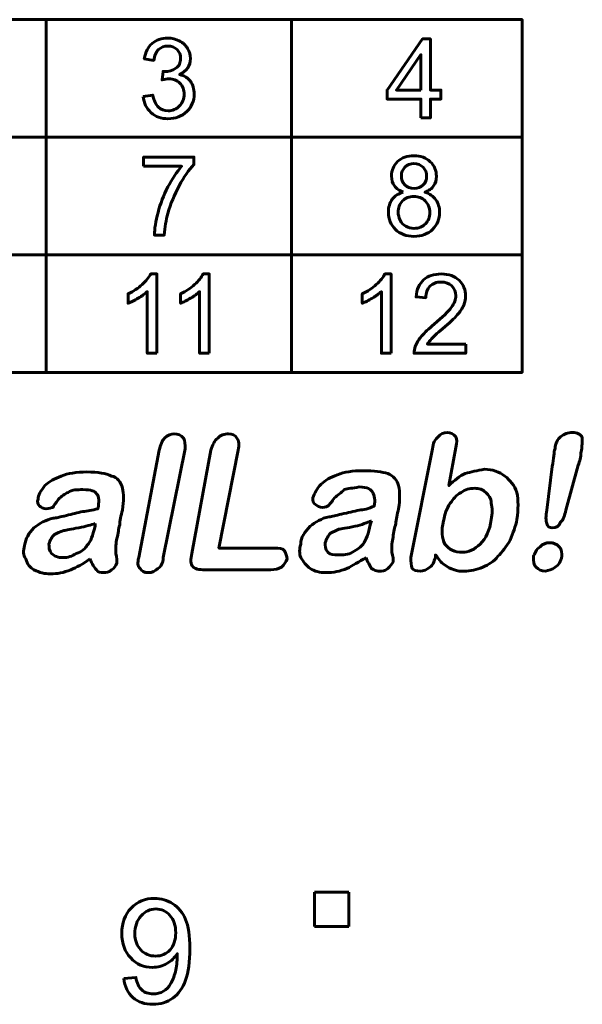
# Model space of a CAD drawing. Header units: millimetres. Extents: x -13 to 39, y -19 to 89.
# Tile 10 of 17: x 5 to 13, y 56 to 71. Entities that reach past the tile are written whole.
import ezdxf

# ---------------------------------------------------------------- set-up
doc = ezdxf.new("R2010")
doc.units = ezdxf.units.MM
for name, pattern in [('K5LT32781', [0]), ('K5LT32784', [0]), ('K5LT_BASIC', [0])]:
    doc.linetypes.add(name, pattern=pattern)

msp = doc.modelspace()

# ---------------------------------------------------------------- linework, layer by layer
at = {"color": 150, "linetype": 'K5LT32781', "lineweight": 60, "true_color": 0x0080ff}
for p, q in [((5.039, 65.484), (5.039, 70.638)), ((8.621, 70.638), (8.621, 65.484)), ((-1.91, 68.92), (11.989, 68.92)), ((-1.91, 67.202), (11.989, 67.202)), ((8.959, 57.388), (8.959, 57.888)), ((8.959, 57.888), (9.459, 57.888)), ((9.459, 57.888), (9.459, 57.388)), ((9.459, 57.388), (8.959, 57.388))]:
    msp.add_line(p, q, dxfattribs=at)
at = {"color": 150, "linetype": 'K5LT32784', "lineweight": 60, "true_color": 0x0080ff}
msp.add_lwpolyline([(-1.91, 65.484), (11.989, 65.484), (11.989, 70.638), (-1.91, 70.638)], close=True, dxfattribs=at)
at = {"color": 150, "linetype": 'K5LT32781', "lineweight": 60, "true_color": 0x0080ff}
for points, knots in [([(6.458, 69.515), (6.458, 69.515), (6.598, 69.535), (6.598, 69.535), (6.614, 69.454), (6.641, 69.396), (6.679, 69.36), (6.717, 69.325), (6.764, 69.307), (6.82, 69.307), (6.886, 69.307), (6.942, 69.33), (6.987, 69.377), (7.032, 69.423), (7.055, 69.48), (7.055, 69.548), (7.055, 69.613), (7.034, 69.667), (6.992, 69.71), (6.95, 69.752), (6.897, 69.773), (6.832, 69.773), (6.806, 69.773), (6.773, 69.768), (6.733, 69.757), (6.733, 69.757), (6.749, 69.881), (6.749, 69.881), (6.758, 69.88), (6.766, 69.88), (6.771, 69.88), (6.831, 69.88), (6.885, 69.895), (6.932, 69.927), (6.98, 69.958), (7.004, 70.007), (7.004, 70.072), (7.004, 70.124), (6.986, 70.167), (6.952, 70.201), (6.917, 70.235), (6.872, 70.252), (6.818, 70.252), (6.763, 70.252), (6.718, 70.235), (6.682, 70.2), (6.645, 70.165), (6.622, 70.112), (6.612, 70.042), (6.612, 70.042), (6.472, 70.068), (6.472, 70.068), (6.489, 70.163), (6.528, 70.237), (6.588, 70.29), (6.649, 70.342), (6.724, 70.368), (6.814, 70.368), (6.876, 70.368), (6.933, 70.355), (6.985, 70.327), (7.038, 70.301), (7.078, 70.264), (7.105, 70.217), (7.133, 70.171), (7.147, 70.121), (7.147, 70.069), (7.147, 70.019), (7.133, 69.974), (7.107, 69.933), (7.081, 69.892), (7.042, 69.86), (6.99, 69.836), (7.057, 69.82), (7.109, 69.787), (7.147, 69.737), (7.184, 69.688), (7.202, 69.626), (7.202, 69.551), (7.202, 69.45), (7.166, 69.365), (7.094, 69.295), (7.021, 69.225), (6.93, 69.19), (6.819, 69.19), (6.719, 69.19), (6.637, 69.22), (6.571, 69.28), (6.505, 69.341), (6.467, 69.419), (6.458, 69.515)], [0, 0, 0, 0, 0.033333, 0.033333, 0.033333, 0.066667, 0.066667, 0.066667, 0.1, 0.1, 0.1, 0.133333, 0.133333, 0.133333, 0.166667, 0.166667, 0.166667, 0.2, 0.2, 0.2, 0.233333, 0.233333, 0.233333, 0.266667, 0.266667, 0.266667, 0.3, 0.3, 0.3, 0.333333, 0.333333, 0.333333, 0.366667, 0.366667, 0.366667, 0.4, 0.4, 0.4, 0.433333, 0.433333, 0.433333, 0.466667, 0.466667, 0.466667, 0.5, 0.5, 0.5, 0.533333, 0.533333, 0.533333, 0.566667, 0.566667, 0.566667, 0.6, 0.6, 0.6, 0.633333, 0.633333, 0.633333, 0.666667, 0.666667, 0.666667, 0.7, 0.7, 0.7, 0.733333, 0.733333, 0.733333, 0.766667, 0.766667, 0.766667, 0.8, 0.8, 0.8, 0.833333, 0.833333, 0.833333, 0.866667, 0.866667, 0.866667, 0.9, 0.9, 0.9, 0.933333, 0.933333, 0.933333, 0.966667, 0.966667, 0.966667, 1, 1, 1, 1]), ([(10.512, 69.202), (10.512, 69.202), (10.512, 69.477), (10.512, 69.477), (10.018, 69.477), (10.018, 69.477), (10.018, 69.608), (10.018, 69.608), (10.537, 70.356), (10.537, 70.356), (10.651, 70.356), (10.651, 70.356), (10.651, 69.608), (10.651, 69.608), (10.805, 69.608), (10.805, 69.608), (10.805, 69.477), (10.805, 69.477), (10.651, 69.477), (10.651, 69.477), (10.651, 69.202), (10.651, 69.202), (10.512, 69.202), (10.512, 69.202)], [0, 0, 0, 0, 0.090909, 0.090909, 0.181818, 0.181818, 0.272727, 0.272727, 0.363636, 0.363636, 0.454545, 0.454545, 0.545455, 0.545455, 0.636364, 0.636364, 0.727273, 0.727273, 0.818182, 0.818182, 0.909091, 0.909091, 1, 1, 1, 1]), ([(10.512, 69.608), (10.512, 69.608), (10.512, 70.127), (10.512, 70.127), (10.155, 69.608), (10.155, 69.608), (10.512, 69.608), (10.512, 69.608)], [0, 0, 0, 0, 0.333333, 0.333333, 0.666667, 0.666667, 1, 1, 1, 1]), ([(6.463, 68.495), (6.463, 68.495), (6.463, 68.631), (6.463, 68.631), (7.198, 68.631), (7.198, 68.631), (7.198, 68.521), (7.198, 68.521), (7.125, 68.443), (7.053, 68.339), (6.982, 68.209), (6.911, 68.079), (6.857, 67.946), (6.818, 67.808), (6.79, 67.712), (6.772, 67.606), (6.764, 67.491), (6.764, 67.491), (6.621, 67.491), (6.621, 67.491), (6.623, 67.582), (6.64, 67.691), (6.674, 67.82), (6.708, 67.949), (6.755, 68.073), (6.818, 68.193), (6.881, 68.312), (6.948, 68.413), (7.018, 68.495), (7.018, 68.495), (6.463, 68.495), (6.463, 68.495)], [0, 0, 0, 0, 0.090909, 0.090909, 0.181818, 0.181818, 0.272727, 0.272727, 0.272727, 0.363636, 0.363636, 0.363636, 0.454545, 0.454545, 0.454545, 0.545455, 0.545455, 0.545455, 0.636364, 0.636364, 0.636364, 0.727273, 0.727273, 0.727273, 0.818182, 0.818182, 0.818182, 0.909091, 0.909091, 0.909091, 1, 1, 1, 1]), ([(10.254, 68.117), (10.196, 68.139), (10.154, 68.169), (10.126, 68.209), (10.098, 68.249), (10.084, 68.297), (10.084, 68.353), (10.084, 68.437), (10.113, 68.507), (10.173, 68.564), (10.232, 68.622), (10.311, 68.65), (10.41, 68.65), (10.509, 68.65), (10.589, 68.621), (10.649, 68.562), (10.709, 68.504), (10.739, 68.433), (10.739, 68.349), (10.739, 68.295), (10.726, 68.248), (10.698, 68.209), (10.671, 68.169), (10.629, 68.139), (10.572, 68.117), (10.642, 68.094), (10.695, 68.057), (10.731, 68.005), (10.767, 67.954), (10.785, 67.893), (10.785, 67.821), (10.785, 67.723), (10.751, 67.64), (10.682, 67.573), (10.614, 67.505), (10.523, 67.472), (10.411, 67.472), (10.3, 67.472), (10.209, 67.505), (10.141, 67.573), (10.072, 67.64), (10.038, 67.724), (10.038, 67.825), (10.038, 67.9), (10.057, 67.963), (10.094, 68.014), (10.132, 68.064), (10.185, 68.099), (10.254, 68.117)], [0, 0, 0, 0, 0.0625, 0.0625, 0.0625, 0.125, 0.125, 0.125, 0.1875, 0.1875, 0.1875, 0.25, 0.25, 0.25, 0.3125, 0.3125, 0.3125, 0.375, 0.375, 0.375, 0.4375, 0.4375, 0.4375, 0.5, 0.5, 0.5, 0.5625, 0.5625, 0.5625, 0.625, 0.625, 0.625, 0.6875, 0.6875, 0.6875, 0.75, 0.75, 0.75, 0.8125, 0.8125, 0.8125, 0.875, 0.875, 0.875, 0.9375, 0.9375, 0.9375, 1, 1, 1, 1]), ([(10.227, 68.358), (10.227, 68.303), (10.244, 68.258), (10.278, 68.224), (10.312, 68.189), (10.357, 68.172), (10.413, 68.172), (10.467, 68.172), (10.511, 68.189), (10.545, 68.223), (10.58, 68.258), (10.596, 68.3), (10.596, 68.35), (10.596, 68.402), (10.579, 68.446), (10.544, 68.481), (10.509, 68.517), (10.465, 68.534), (10.411, 68.534), (10.358, 68.534), (10.314, 68.517), (10.279, 68.482), (10.244, 68.447), (10.227, 68.406), (10.227, 68.358)], [0, 0, 0, 0, 0.125, 0.125, 0.125, 0.25, 0.25, 0.25, 0.375, 0.375, 0.375, 0.5, 0.5, 0.5, 0.625, 0.625, 0.625, 0.75, 0.75, 0.75, 0.875, 0.875, 0.875, 1, 1, 1, 1]), ([(10.181, 67.824), (10.181, 67.784), (10.19, 67.745), (10.208, 67.707), (10.227, 67.669), (10.255, 67.64), (10.292, 67.619), (10.33, 67.598), (10.37, 67.588), (10.413, 67.588), (10.48, 67.588), (10.535, 67.61), (10.578, 67.653), (10.621, 67.697), (10.642, 67.752), (10.642, 67.819), (10.642, 67.888), (10.62, 67.944), (10.576, 67.989), (10.532, 68.033), (10.476, 68.055), (10.408, 68.055), (10.342, 68.055), (10.288, 68.033), (10.245, 67.989), (10.202, 67.945), (10.181, 67.89), (10.181, 67.824)], [0, 0, 0, 0, 0.111111, 0.111111, 0.111111, 0.222222, 0.222222, 0.222222, 0.333333, 0.333333, 0.333333, 0.444444, 0.444444, 0.444444, 0.555556, 0.555556, 0.555556, 0.666667, 0.666667, 0.666667, 0.777778, 0.777778, 0.777778, 0.888889, 0.888889, 0.888889, 1, 1, 1, 1]), ([(6.657, 65.763), (6.657, 65.763), (6.517, 65.763), (6.517, 65.763), (6.517, 66.666), (6.517, 66.666), (6.484, 66.634), (6.44, 66.601), (6.331, 66.536), (6.281, 66.512), (6.238, 66.495), (6.238, 66.495), (6.238, 66.633), (6.238, 66.633), (6.316, 66.67), (6.384, 66.715), (6.443, 66.768), (6.501, 66.821), (6.543, 66.872), (6.567, 66.922), (6.567, 66.922), (6.657, 66.922), (6.657, 66.922), (6.657, 65.763), (6.657, 65.763)], [0, 0, 0, 0, 0.111111, 0.111111, 0.222222, 0.222222, 0.222222, 0.333333, 0.333333, 0.444444, 0.444444, 0.444444, 0.555556, 0.555556, 0.555556, 0.666667, 0.666667, 0.666667, 0.777778, 0.777778, 0.777778, 0.888889, 0.888889, 1, 1, 1, 1]), ([(7.422, 65.763), (7.422, 65.763), (7.282, 65.763), (7.282, 65.763), (7.282, 66.666), (7.282, 66.666), (7.249, 66.634), (7.205, 66.601), (7.096, 66.536), (7.046, 66.512), (7.003, 66.495), (7.003, 66.495), (7.003, 66.633), (7.003, 66.633), (7.081, 66.67), (7.149, 66.715), (7.208, 66.768), (7.266, 66.821), (7.308, 66.872), (7.332, 66.922), (7.332, 66.922), (7.422, 66.922), (7.422, 66.922), (7.422, 65.763), (7.422, 65.763)], [0, 0, 0, 0, 0.111111, 0.111111, 0.222222, 0.222222, 0.222222, 0.333333, 0.333333, 0.444444, 0.444444, 0.444444, 0.555556, 0.555556, 0.555556, 0.666667, 0.666667, 0.666667, 0.777778, 0.777778, 0.777778, 0.888889, 0.888889, 1, 1, 1, 1]), ([(10.076, 65.763), (10.076, 65.763), (9.936, 65.763), (9.936, 65.763), (9.936, 66.666), (9.936, 66.666), (9.902, 66.634), (9.858, 66.601), (9.804, 66.569), (9.749, 66.536), (9.7, 66.512), (9.657, 66.495), (9.657, 66.495), (9.657, 66.633), (9.657, 66.633), (9.735, 66.67), (9.803, 66.715), (9.861, 66.768), (9.92, 66.821), (9.961, 66.872), (9.986, 66.922), (9.986, 66.922), (10.076, 66.922), (10.076, 66.922), (10.076, 65.763), (10.076, 65.763)], [0, 0, 0, 0, 0.111111, 0.111111, 0.222222, 0.222222, 0.222222, 0.333333, 0.333333, 0.333333, 0.444444, 0.444444, 0.444444, 0.555556, 0.555556, 0.555556, 0.666667, 0.666667, 0.666667, 0.777778, 0.777778, 0.777778, 0.888889, 0.888889, 1, 1, 1, 1]), ([(11.166, 65.898), (11.166, 65.898), (11.166, 65.763), (11.166, 65.763), (10.414, 65.763), (10.414, 65.763), (10.413, 65.797), (10.419, 65.83), (10.43, 65.862), (10.45, 65.914), (10.481, 65.965), (10.523, 66.015), (10.566, 66.065), (10.627, 66.123), (10.706, 66.189), (10.829, 66.292), (10.912, 66.373), (10.956, 66.434), (11, 66.494), (11.022, 66.551), (11.022, 66.605), (11.022, 66.661), (11.002, 66.708), (10.962, 66.747), (10.923, 66.785), (10.871, 66.804), (10.807, 66.804), (10.74, 66.804), (10.686, 66.784), (10.645, 66.743), (10.605, 66.703), (10.584, 66.646), (10.584, 66.574), (10.584, 66.574), (10.441, 66.588), (10.441, 66.588), (10.451, 66.697), (10.488, 66.78), (10.552, 66.837), (10.616, 66.894), (10.702, 66.922), (10.81, 66.922), (10.919, 66.922), (11.006, 66.892), (11.069, 66.83), (11.133, 66.768), (11.165, 66.692), (11.165, 66.601), (11.165, 66.555), (11.156, 66.51), (11.137, 66.465), (11.118, 66.42), (11.087, 66.373), (11.044, 66.324), (11.001, 66.275), (10.929, 66.207), (10.829, 66.121), (10.745, 66.049), (10.691, 66.001), (10.667, 65.975), (10.644, 65.95), (10.624, 65.924), (10.608, 65.898), (10.608, 65.898), (11.166, 65.898), (11.166, 65.898)], [0, 0, 0, 0, 0.045455, 0.045455, 0.090909, 0.090909, 0.090909, 0.136364, 0.136364, 0.136364, 0.181818, 0.181818, 0.181818, 0.227273, 0.227273, 0.227273, 0.272727, 0.272727, 0.272727, 0.318182, 0.318182, 0.318182, 0.363636, 0.363636, 0.363636, 0.409091, 0.409091, 0.409091, 0.454545, 0.454545, 0.454545, 0.5, 0.5, 0.5, 0.545455, 0.545455, 0.545455, 0.590909, 0.590909, 0.590909, 0.636364, 0.636364, 0.636364, 0.681818, 0.681818, 0.681818, 0.727273, 0.727273, 0.727273, 0.772727, 0.772727, 0.772727, 0.818182, 0.818182, 0.818182, 0.863636, 0.863636, 0.863636, 0.909091, 0.909091, 0.909091, 0.954545, 0.954545, 0.954545, 1, 1, 1, 1]), ([(11.022, 64.387), (11.022, 64.387), (10.921, 63.83), (10.921, 63.83), (11.001, 63.91), (11.081, 63.97), (11.16, 64.009), (11.24, 64.029), (11.34, 64.048), (11.439, 64.069), (11.558, 64.069), (11.657, 64.029), (11.737, 63.97), (11.816, 63.91), (11.876, 63.83), (11.915, 63.731), (11.936, 63.612), (11.936, 63.493), (11.915, 63.333), (11.895, 63.235), (11.856, 63.136), (11.816, 63.035), (11.757, 62.937), (11.697, 62.857), (11.638, 62.797), (11.578, 62.718), (11.498, 62.678), (11.418, 62.639), (11.32, 62.599), (11.24, 62.579), (11.141, 62.579), (11.1, 62.579), (11.041, 62.579), (11.001, 62.599), (10.942, 62.618), (10.902, 62.639), (10.882, 62.659), (10.843, 62.678), (10.823, 62.698), (10.802, 62.718), (10.783, 62.738), (10.763, 62.778), (10.724, 62.817), (10.724, 62.817), (10.724, 62.778), (10.724, 62.778), (10.703, 62.718), (10.683, 62.659), (10.644, 62.639), (10.604, 62.599), (10.545, 62.579), (10.504, 62.579), (10.445, 62.579), (10.405, 62.599), (10.385, 62.618), (10.366, 62.659), (10.366, 62.718), (10.366, 62.778), (10.366, 62.778), (10.683, 64.367), (10.683, 64.367), (10.683, 64.447), (10.724, 64.506), (10.763, 64.545), (10.802, 64.585), (10.843, 64.605), (10.902, 64.605), (10.942, 64.605), (10.981, 64.585), (11.022, 64.545), (11.041, 64.506), (11.041, 64.466), (11.022, 64.387)], [0, 0, 0, 0, 0.041667, 0.041667, 0.041667, 0.083333, 0.083333, 0.083333, 0.125, 0.125, 0.125, 0.166667, 0.166667, 0.166667, 0.208333, 0.208333, 0.208333, 0.25, 0.25, 0.25, 0.291667, 0.291667, 0.291667, 0.333333, 0.333333, 0.333333, 0.375, 0.375, 0.375, 0.416667, 0.416667, 0.416667, 0.458333, 0.458333, 0.458333, 0.5, 0.5, 0.5, 0.541667, 0.541667, 0.541667, 0.583333, 0.583333, 0.583333, 0.625, 0.625, 0.625, 0.666667, 0.666667, 0.666667, 0.708333, 0.708333, 0.708333, 0.75, 0.75, 0.75, 0.791667, 0.791667, 0.791667, 0.833333, 0.833333, 0.833333, 0.875, 0.875, 0.875, 0.916667, 0.916667, 0.916667, 0.958333, 0.958333, 0.958333, 1, 1, 1, 1]), ([(12.353, 63.473), (12.353, 63.473), (12.431, 64.108), (12.431, 64.108), (12.452, 64.227), (12.452, 64.327), (12.472, 64.367), (12.472, 64.447), (12.511, 64.506), (12.551, 64.545), (12.61, 64.585), (12.651, 64.605), (12.729, 64.605), (12.789, 64.605), (12.849, 64.585), (12.869, 64.525), (12.869, 64.486), (12.869, 64.406), (12.849, 64.307), (12.849, 64.248), (12.83, 64.188), (12.809, 64.128), (12.809, 64.128), (12.63, 63.473), (12.63, 63.473), (12.61, 63.393), (12.591, 63.333), (12.551, 63.294), (12.532, 63.235), (12.491, 63.214), (12.431, 63.214), (12.392, 63.214), (12.353, 63.235), (12.353, 63.274), (12.333, 63.314), (12.333, 63.393), (12.353, 63.473)], [0, 0, 0, 0, 0.083333, 0.083333, 0.083333, 0.166667, 0.166667, 0.166667, 0.25, 0.25, 0.25, 0.333333, 0.333333, 0.333333, 0.416667, 0.416667, 0.416667, 0.5, 0.5, 0.5, 0.583333, 0.583333, 0.583333, 0.666667, 0.666667, 0.666667, 0.75, 0.75, 0.75, 0.833333, 0.833333, 0.833333, 0.916667, 0.916667, 0.916667, 1, 1, 1, 1]), ([(6.393, 62.778), (6.393, 62.778), (6.691, 64.346), (6.691, 64.346), (6.711, 64.426), (6.73, 64.486), (6.771, 64.525), (6.81, 64.566), (6.869, 64.585), (6.909, 64.585), (6.968, 64.585), (7.009, 64.566), (7.048, 64.525), (7.069, 64.486), (7.069, 64.426), (7.069, 64.367), (7.069, 64.367), (6.75, 62.778), (6.75, 62.778), (6.75, 62.698), (6.711, 62.639), (6.67, 62.618), (6.631, 62.579), (6.592, 62.559), (6.473, 62.559), (6.432, 62.579), (6.413, 62.618), (6.373, 62.659), (6.373, 62.698), (6.393, 62.778)], [0, 0, 0, 0, 0.1, 0.1, 0.1, 0.2, 0.2, 0.2, 0.3, 0.3, 0.3, 0.4, 0.4, 0.4, 0.5, 0.5, 0.5, 0.6, 0.6, 0.6, 0.7, 0.7, 0.7, 0.8, 0.8, 0.9, 0.9, 0.9, 1, 1, 1, 1]), ([(7.843, 64.346), (7.843, 64.346), (7.564, 62.916), (7.564, 62.916), (8.379, 62.916), (8.379, 62.916), (8.439, 62.916), (8.499, 62.916), (8.519, 62.877), (8.538, 62.838), (8.558, 62.797), (8.558, 62.758), (8.538, 62.718), (8.519, 62.678), (8.478, 62.639), (8.439, 62.618), (8.379, 62.599), (8.32, 62.599), (8.32, 62.599), (7.366, 62.599), (7.366, 62.599), (7.266, 62.599), (7.207, 62.618), (7.188, 62.639), (7.147, 62.678), (7.147, 62.758), (7.167, 62.838), (7.167, 62.838), (7.445, 64.346), (7.445, 64.346), (7.465, 64.426), (7.505, 64.486), (7.545, 64.525), (7.585, 64.566), (7.644, 64.585), (7.763, 64.585), (7.803, 64.566), (7.823, 64.525), (7.862, 64.486), (7.862, 64.426), (7.843, 64.346)], [0, 0, 0, 0, 0.071429, 0.071429, 0.142857, 0.142857, 0.142857, 0.214286, 0.214286, 0.214286, 0.285714, 0.285714, 0.285714, 0.357143, 0.357143, 0.357143, 0.428571, 0.428571, 0.428571, 0.5, 0.5, 0.5, 0.571429, 0.571429, 0.571429, 0.642857, 0.642857, 0.642857, 0.714286, 0.714286, 0.714286, 0.785714, 0.785714, 0.785714, 0.857143, 0.857143, 0.928571, 0.928571, 0.928571, 1, 1, 1, 1]), ([(5.678, 62.758), (5.578, 62.678), (5.479, 62.639), (5.399, 62.599), (5.3, 62.559), (5.201, 62.54), (5.101, 62.54), (5.022, 62.54), (4.942, 62.559), (4.863, 62.599), (4.803, 62.639), (4.764, 62.678), (4.743, 62.758), (4.704, 62.817), (4.704, 62.877), (4.724, 62.957), (4.743, 63.056), (4.784, 63.136), (4.863, 63.214), (4.942, 63.274), (5.041, 63.333), (5.141, 63.354), (5.181, 63.354), (5.24, 63.374), (5.339, 63.393), (5.419, 63.413), (5.499, 63.434), (5.578, 63.453), (5.637, 63.453), (5.717, 63.473), (5.797, 63.493), (5.816, 63.592), (5.816, 63.672), (5.777, 63.711), (5.756, 63.751), (5.697, 63.771), (5.578, 63.771), (5.499, 63.771), (5.419, 63.771), (5.36, 63.731), (5.32, 63.711), (5.261, 63.672), (5.22, 63.631), (5.181, 63.572), (5.141, 63.532), (5.141, 63.512), (5.121, 63.512), (5.082, 63.493), (5.041, 63.493), (5.002, 63.493), (4.963, 63.512), (4.942, 63.532), (4.922, 63.553), (4.903, 63.592), (4.922, 63.631), (4.922, 63.691), (4.963, 63.751), (5.022, 63.83), (5.082, 63.89), (5.161, 63.929), (5.261, 63.97), (5.36, 64.009), (5.479, 64.029), (5.637, 64.029), (5.797, 64.029), (5.916, 64.009), (5.996, 63.97), (6.075, 63.95), (6.134, 63.89), (6.154, 63.791), (6.175, 63.711), (6.175, 63.612), (6.154, 63.473), (6.134, 63.393), (6.115, 63.314), (6.115, 63.255), (6.095, 63.195), (6.095, 63.136), (6.075, 63.056), (6.056, 62.996), (6.056, 62.916), (6.056, 62.838), (6.075, 62.778), (6.075, 62.718), (6.075, 62.698), (6.056, 62.659), (6.035, 62.618), (5.996, 62.599), (5.955, 62.559), (5.916, 62.559), (5.876, 62.559), (5.836, 62.559), (5.797, 62.559), (5.777, 62.599), (5.737, 62.639), (5.717, 62.678), (5.678, 62.758)], [0, 0, 0, 0, 0.03125, 0.03125, 0.03125, 0.0625, 0.0625, 0.0625, 0.09375, 0.09375, 0.09375, 0.125, 0.125, 0.125, 0.15625, 0.15625, 0.15625, 0.1875, 0.1875, 0.1875, 0.21875, 0.21875, 0.21875, 0.25, 0.25, 0.25, 0.28125, 0.28125, 0.28125, 0.3125, 0.3125, 0.3125, 0.34375, 0.34375, 0.34375, 0.375, 0.375, 0.375, 0.40625, 0.40625, 0.40625, 0.4375, 0.4375, 0.4375, 0.46875, 0.46875, 0.46875, 0.5, 0.5, 0.5, 0.53125, 0.53125, 0.53125, 0.5625, 0.5625, 0.5625, 0.59375, 0.59375, 0.59375, 0.625, 0.625, 0.625, 0.65625, 0.65625, 0.65625, 0.6875, 0.6875, 0.6875, 0.71875, 0.71875, 0.71875, 0.75, 0.75, 0.75, 0.78125, 0.78125, 0.78125, 0.8125, 0.8125, 0.8125, 0.84375, 0.84375, 0.84375, 0.875, 0.875, 0.875, 0.90625, 0.90625, 0.90625, 0.9375, 0.9375, 0.9375, 0.96875, 0.96875, 0.96875, 1, 1, 1, 1]), ([(9.711, 62.778), (9.611, 62.718), (9.512, 62.659), (9.432, 62.618), (9.333, 62.579), (9.234, 62.559), (9.134, 62.559), (9.035, 62.559), (8.955, 62.579), (8.896, 62.618), (8.836, 62.659), (8.797, 62.718), (8.757, 62.778), (8.737, 62.838), (8.737, 62.897), (8.757, 62.976), (8.757, 63.076), (8.817, 63.155), (8.896, 63.235), (8.975, 63.294), (9.055, 63.354), (9.174, 63.374), (9.214, 63.374), (9.273, 63.393), (9.353, 63.413), (9.452, 63.434), (9.532, 63.453), (9.611, 63.473), (9.67, 63.473), (9.75, 63.493), (9.83, 63.532), (9.849, 63.612), (9.83, 63.691), (9.81, 63.731), (9.789, 63.771), (9.73, 63.81), (9.611, 63.81), (9.512, 63.791), (9.452, 63.791), (9.392, 63.771), (9.353, 63.731), (9.294, 63.691), (9.253, 63.652), (9.214, 63.592), (9.174, 63.553), (9.154, 63.532), (9.154, 63.532), (9.115, 63.512), (9.074, 63.512), (9.035, 63.512), (8.996, 63.532), (8.975, 63.553), (8.936, 63.572), (8.936, 63.612), (8.936, 63.652), (8.955, 63.711), (8.996, 63.791), (9.055, 63.851), (9.115, 63.91), (9.193, 63.95), (9.294, 63.989), (9.392, 64.029), (9.512, 64.048), (9.67, 64.048), (9.83, 64.048), (9.949, 64.029), (10.028, 64.009), (10.108, 63.97), (10.167, 63.91), (10.187, 63.83), (10.206, 63.731), (10.206, 63.631), (10.187, 63.493), (10.167, 63.413), (10.147, 63.333), (10.147, 63.274), (10.128, 63.214), (10.108, 63.155), (10.108, 63.076), (10.087, 63.016), (10.087, 62.937), (10.087, 62.857), (10.108, 62.797), (10.108, 62.738), (10.108, 62.718), (10.087, 62.678), (10.068, 62.659), (10.028, 62.618), (9.988, 62.579), (9.949, 62.579), (9.889, 62.579), (9.869, 62.579), (9.83, 62.599), (9.789, 62.618), (9.77, 62.659), (9.73, 62.718), (9.711, 62.778)], [0, 0, 0, 0, 0.03125, 0.03125, 0.03125, 0.0625, 0.0625, 0.0625, 0.09375, 0.09375, 0.09375, 0.125, 0.125, 0.125, 0.15625, 0.15625, 0.15625, 0.1875, 0.1875, 0.1875, 0.21875, 0.21875, 0.21875, 0.25, 0.25, 0.25, 0.28125, 0.28125, 0.28125, 0.3125, 0.3125, 0.3125, 0.34375, 0.34375, 0.34375, 0.375, 0.375, 0.375, 0.40625, 0.40625, 0.40625, 0.4375, 0.4375, 0.4375, 0.46875, 0.46875, 0.46875, 0.5, 0.5, 0.5, 0.53125, 0.53125, 0.53125, 0.5625, 0.5625, 0.5625, 0.59375, 0.59375, 0.59375, 0.625, 0.625, 0.625, 0.65625, 0.65625, 0.65625, 0.6875, 0.6875, 0.6875, 0.71875, 0.71875, 0.71875, 0.75, 0.75, 0.75, 0.78125, 0.78125, 0.78125, 0.8125, 0.8125, 0.8125, 0.84375, 0.84375, 0.84375, 0.875, 0.875, 0.875, 0.90625, 0.90625, 0.90625, 0.9375, 0.9375, 0.9375, 0.96875, 0.96875, 0.96875, 1, 1, 1, 1]), ([(10.843, 63.314), (10.802, 63.175), (10.823, 63.056), (10.862, 62.976), (10.921, 62.897), (11.001, 62.857), (11.121, 62.857), (11.2, 62.857), (11.299, 62.897), (11.379, 62.976), (11.459, 63.056), (11.519, 63.175), (11.538, 63.333), (11.558, 63.413), (11.558, 63.512), (11.538, 63.572), (11.538, 63.652), (11.498, 63.691), (11.459, 63.731), (11.418, 63.771), (11.359, 63.791), (11.299, 63.791), (11.219, 63.791), (11.16, 63.771), (11.1, 63.731), (11.022, 63.691), (10.981, 63.631), (10.942, 63.572), (10.882, 63.493), (10.862, 63.413), (10.843, 63.314)], [0, 0, 0, 0, 0.1, 0.1, 0.1, 0.2, 0.2, 0.2, 0.3, 0.3, 0.3, 0.4, 0.4, 0.4, 0.5, 0.5, 0.5, 0.6, 0.6, 0.6, 0.7, 0.7, 0.7, 0.8, 0.8, 0.8, 0.9, 0.9, 0.9, 1, 1, 1, 1]), ([(9.789, 63.314), (9.73, 63.294), (9.651, 63.255), (9.551, 63.235), (9.432, 63.214), (9.353, 63.195), (9.313, 63.195), (9.273, 63.175), (9.234, 63.155), (9.193, 63.136), (9.154, 63.095), (9.134, 63.056), (9.115, 62.996), (9.115, 62.957), (9.115, 62.897), (9.154, 62.857), (9.193, 62.817), (9.234, 62.817), (9.313, 62.817), (9.372, 62.817), (9.452, 62.817), (9.512, 62.857), (9.591, 62.897), (9.631, 62.937), (9.67, 62.976), (9.711, 63.035), (9.75, 63.136), (9.77, 63.255), (9.77, 63.255), (9.789, 63.314), (9.789, 63.314)], [0, 0, 0, 0, 0.1, 0.1, 0.1, 0.2, 0.2, 0.2, 0.3, 0.3, 0.3, 0.4, 0.4, 0.4, 0.5, 0.5, 0.5, 0.6, 0.6, 0.6, 0.7, 0.7, 0.7, 0.8, 0.8, 0.8, 0.9, 0.9, 0.9, 1, 1, 1, 1]), ([(5.756, 63.274), (5.697, 63.255), (5.618, 63.235), (5.518, 63.214), (5.399, 63.195), (5.339, 63.175), (5.3, 63.175), (5.24, 63.155), (5.201, 63.136), (5.161, 63.115), (5.121, 63.076), (5.101, 63.035), (5.082, 62.976), (5.082, 62.937), (5.082, 62.877), (5.121, 62.838), (5.161, 62.797), (5.22, 62.778), (5.28, 62.778), (5.36, 62.778), (5.419, 62.797), (5.479, 62.838), (5.559, 62.857), (5.618, 62.916), (5.637, 62.957), (5.697, 63.016), (5.717, 63.095), (5.756, 63.235), (5.756, 63.235), (5.756, 63.274), (5.756, 63.274)], [0, 0, 0, 0, 0.1, 0.1, 0.1, 0.2, 0.2, 0.2, 0.3, 0.3, 0.3, 0.4, 0.4, 0.4, 0.5, 0.5, 0.5, 0.6, 0.6, 0.6, 0.7, 0.7, 0.7, 0.8, 0.8, 0.8, 0.9, 0.9, 0.9, 1, 1, 1, 1]), ([(12.333, 62.579), (12.273, 62.579), (12.234, 62.599), (12.193, 62.639), (12.154, 62.678), (12.154, 62.718), (12.154, 62.797), (12.174, 62.838), (12.193, 62.897), (12.253, 62.937), (12.293, 62.976), (12.333, 62.996), (12.392, 62.996), (12.452, 62.996), (12.491, 62.976), (12.532, 62.937), (12.571, 62.897), (12.571, 62.838), (12.571, 62.797), (12.551, 62.718), (12.532, 62.678), (12.472, 62.639), (12.431, 62.599), (12.372, 62.599), (12.333, 62.579)], [0, 0, 0, 0, 0.125, 0.125, 0.125, 0.25, 0.25, 0.25, 0.375, 0.375, 0.375, 0.5, 0.5, 0.5, 0.625, 0.625, 0.625, 0.75, 0.75, 0.75, 0.875, 0.875, 0.875, 1, 1, 1, 1])]:
    msp.add_open_spline(points, degree=3, knots=knots, dxfattribs=at)
at = {"color": 150, "linetype": 'K5LT_BASIC', "lineweight": 60, "true_color": 0x0080ff}
for points, knots in [([(6.173, 56.628), (6.173, 56.628), (6.351, 56.643), (6.351, 56.643), (6.366, 56.559), (6.395, 56.498), (6.48, 56.423), (6.535, 56.404), (6.602, 56.404), (6.659, 56.404), (6.709, 56.417), (6.752, 56.443), (6.796, 56.469), (6.831, 56.504), (6.858, 56.548), (6.885, 56.592), (6.908, 56.651), (6.946, 56.8), (6.955, 56.876), (6.955, 56.953), (6.955, 56.961), (6.955, 56.974), (6.954, 56.991), (6.917, 56.931), (6.866, 56.883), (6.802, 56.846), (6.738, 56.809), (6.668, 56.791), (6.593, 56.791), (6.468, 56.791), (6.362, 56.837), (6.275, 56.928), (6.189, 57.018), (6.145, 57.138), (6.145, 57.287), (6.145, 57.441), (6.19, 57.564), (6.281, 57.658), (6.371, 57.752), (6.485, 57.799), (6.621, 57.799), (6.719, 57.799), (6.809, 57.772), (6.891, 57.719), (6.973, 57.666), (7.034, 57.59), (7.077, 57.492), (7.119, 57.394), (7.14, 57.252), (7.14, 57.066), (7.14, 56.872), (7.119, 56.718), (7.077, 56.603), (7.035, 56.488), (6.973, 56.401), (6.89, 56.341), (6.807, 56.281), (6.71, 56.251), (6.598, 56.251), (6.48, 56.251), (6.383, 56.284), (6.308, 56.35), (6.233, 56.416), (6.188, 56.509), (6.173, 56.628)], [0, 0, 0, 0, 0.045455, 0.045455, 0.045455, 0.090909, 0.090909, 0.136364, 0.136364, 0.136364, 0.181818, 0.181818, 0.181818, 0.227273, 0.227273, 0.227273, 0.272727, 0.272727, 0.318182, 0.318182, 0.318182, 0.363636, 0.363636, 0.363636, 0.409091, 0.409091, 0.409091, 0.454545, 0.454545, 0.454545, 0.5, 0.5, 0.5, 0.545455, 0.545455, 0.545455, 0.590909, 0.590909, 0.590909, 0.636364, 0.636364, 0.636364, 0.681818, 0.681818, 0.681818, 0.727273, 0.727273, 0.727273, 0.772727, 0.772727, 0.772727, 0.818182, 0.818182, 0.818182, 0.863636, 0.863636, 0.863636, 0.909091, 0.909091, 0.909091, 0.954545, 0.954545, 0.954545, 1, 1, 1, 1]), ([(6.933, 57.297), (6.933, 57.403), (6.904, 57.488), (6.848, 57.55), (6.792, 57.613), (6.723, 57.644), (6.643, 57.644), (6.56, 57.644), (6.488, 57.611), (6.427, 57.543), (6.366, 57.476), (6.336, 57.388), (6.336, 57.281), (6.336, 57.185), (6.365, 57.106), (6.422, 57.046), (6.48, 56.986), (6.552, 56.956), (6.638, 56.956), (6.724, 56.956), (6.794, 56.986), (6.85, 57.046), (6.905, 57.106), (6.933, 57.19), (6.933, 57.297)], [0, 0, 0, 0, 0.125, 0.125, 0.125, 0.25, 0.25, 0.25, 0.375, 0.375, 0.375, 0.5, 0.5, 0.5, 0.625, 0.625, 0.625, 0.75, 0.75, 0.75, 0.875, 0.875, 0.875, 1, 1, 1, 1])]:
    msp.add_open_spline(points, degree=3, knots=knots, dxfattribs=at)

doc.saveas('drawing.dxf')
